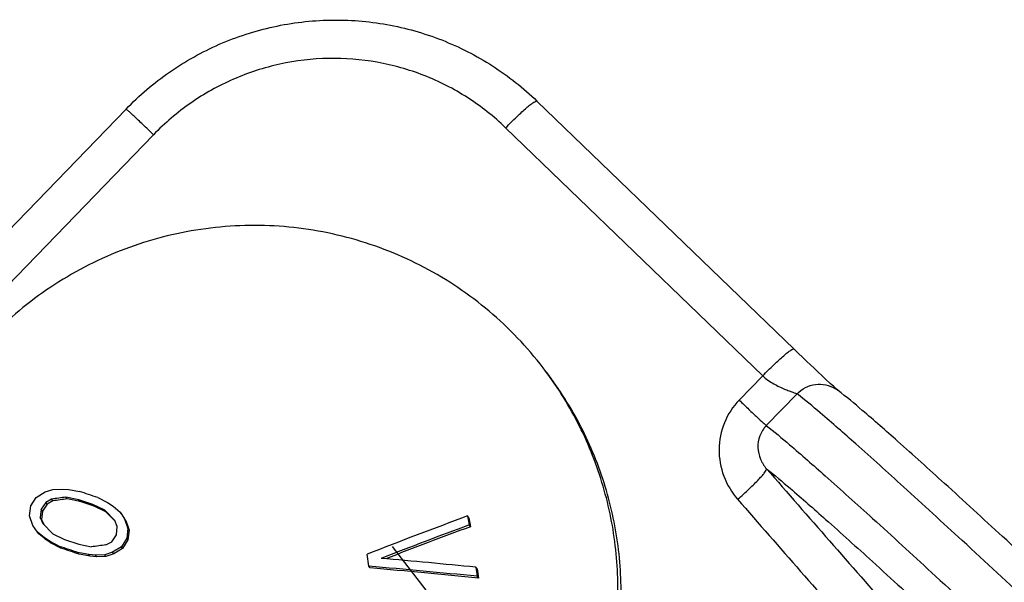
# Model space of a CAD drawing. Header units: millimetres. Extents: x 17 to 597, y 16 to 406.
# Tile 40 of 60: x 92 to 112, y 156 to 168. Entities that reach past the tile are written whole.
import ezdxf

# ---------------------------------------------------------------- set-up
doc = ezdxf.new("R2010")
doc.units = ezdxf.units.MM
doc.header["$LTSCALE"] = 32.67
doc.layers.get('0').update_dxf_attribs({"linetype": 'CONTINUOUS'})
doc.layers.add('ROUNDS', color=7, linetype='CONTINUOUS')

msp = doc.modelspace()

# ---------------------------------------------------------------- linework, layer by layer
at = {"color": 7, "linetype": 'Continuous'}
for p, q in [((91.957808, 158.041394), (92.068019, 158.216755)), ((92.068019, 158.216755), (92.250857, 158.33254)), ((92.250857, 158.33254), (92.411034, 158.385104)), ((92.411034, 158.385104), (92.601914, 158.392004)), ((92.601914, 158.392004), (92.739475, 158.381286)), ((92.709334, 158.188612), (92.682235, 158.223998)), ((92.94618, 158.170752), (92.682235, 158.223998)), ((92.739475, 158.381286), (92.961332, 158.342163)), ((93.340732, 158.214254), (93.540424, 158.111263)), ((91.931591, 157.838025), (91.957808, 158.041394)), ((92.266276, 158.115635), (92.167408, 157.971872)), ((92.293657, 158.079882), (92.194825, 157.936071)), ((92.384435, 158.182233), (92.266276, 158.115635)), ((92.293657, 158.079882), (92.266276, 158.115635)), ((92.411743, 158.146574), (92.293657, 158.079882)), ((92.411743, 158.146574), (92.384435, 158.182233)), ((92.973083, 158.135622), (92.709334, 158.188612)), ((92.973083, 158.135622), (92.94618, 158.170752)), ((93.241272, 158.071262), (92.94618, 158.170752)), ((93.267965, 158.036406), (92.973083, 158.135622)), ((93.267965, 158.036406), (93.241272, 158.071262)), ((93.483191, 157.953964), (93.241272, 158.071262)), ((93.509721, 157.919322), (93.267965, 158.036406)), ((93.540424, 158.111263), (93.655786, 158.036719)), ((93.655786, 158.036719), (93.802128, 157.91615)), ((92.000739, 157.638202), (91.931591, 157.838025)), ((92.167408, 157.971872), (92.152586, 157.800027)), ((92.194825, 157.936071), (92.167408, 157.971872)), ((92.194825, 157.936071), (92.179967, 157.764274)), ((93.691238, 157.741677), (93.483191, 157.953964)), ((93.687432, 157.738035), (93.509721, 157.919322)), ((93.828494, 157.881722), (93.802128, 157.91615)), ((93.802128, 157.91615), (93.894862, 157.778342)), ((101.017376, 157.798948), (100.989729, 157.83505)), ((100.989729, 157.83505), (101.018722, 157.648468)), ((92.092702, 157.501401), (92.000739, 157.638202)), ((92.179967, 157.764274), (92.152586, 157.800027)), ((92.152586, 157.800027), (92.202531, 157.67726)), ((92.179967, 157.764274), (92.204908, 157.70291)), ((92.202531, 157.67726), (92.409379, 157.466539)), ((92.204908, 157.70291), (92.224389, 157.655001)), ((93.74169, 157.618246), (93.691238, 157.741677)), ((93.727126, 157.446067), (93.74169, 157.618246)), ((93.921154, 157.74401), (93.894862, 157.778342)), ((93.894862, 157.778342), (93.964925, 157.577326)), ((93.921154, 157.74401), (93.991146, 157.543086)), ((101.017376, 157.798948), (101.046349, 157.612392)), ((101.046349, 157.612392), (101.018722, 157.648468)), ((92.120062, 157.465674), (92.092702, 157.501401)), ((92.238106, 157.382057), (92.092702, 157.501401)), ((92.265323, 157.346517), (92.120062, 157.465674)), ((92.409379, 157.466539), (92.650586, 157.350171)), ((93.628, 157.302638), (93.727126, 157.446067)), ((93.964925, 157.577326), (93.939014, 157.373556)), ((93.991146, 157.543086), (93.964925, 157.577326)), ((93.991146, 157.543086), (93.965212, 157.339347)), ((92.265323, 157.346517), (92.238106, 157.382057)), ((92.352929, 157.308219), (92.238106, 157.382057)), ((92.380043, 157.272813), (92.265323, 157.346517)), ((92.380043, 157.272813), (92.352929, 157.308219)), ((92.552048, 157.205974), (92.352929, 157.308219)), ((92.578999, 157.170782), (92.380043, 157.272813)), ((92.578999, 157.170782), (92.552048, 157.205974)), ((92.650586, 157.350171), (92.945677, 157.250681)), ((92.945677, 157.250681), (93.210335, 157.196505)), ((93.509334, 157.236704), (93.628, 157.302638)), ((93.828496, 157.198596), (93.644744, 157.084005)), ((93.939014, 157.373556), (93.828496, 157.198596)), ((93.854718, 157.164356), (93.828496, 157.198596)), ((93.965212, 157.339347), (93.854718, 157.164356)), ((93.965212, 157.339347), (93.939014, 157.373556)), ((92.958128, 157.043225), (92.931448, 157.078065)), ((93.153877, 157.038195), (92.931448, 157.078065)), ((93.180421, 157.003535), (92.958128, 157.043225)), ((93.180421, 157.003535), (93.153877, 157.038195)), ((93.291978, 157.026773), (93.153877, 157.038195)), ((93.318443, 156.992215), (93.180421, 157.003535)), ((93.483796, 157.032447), (93.291978, 157.026773)), ((93.318443, 156.992215), (93.291978, 157.026773)), ((93.510162, 156.998019), (93.318443, 156.992215)), ((93.644744, 157.084005), (93.483796, 157.032447)), ((93.510162, 156.998019), (93.483796, 157.032447)), ((93.671036, 157.049673), (93.510162, 156.998019)), ((93.671036, 157.049673), (93.644744, 157.084005)), ((93.854718, 157.164356), (93.671036, 157.049673)), ((98.948945, 156.793757), (98.909615, 157.043411)), ((98.975138, 156.759554), (98.948945, 156.793757)), ((101.184003, 156.738602), (101.156376, 156.774677)), ((101.156376, 156.774677), (101.186378, 156.586777)), ((101.184003, 156.738602), (101.214025, 156.550676)), ((101.214025, 156.550676), (101.186378, 156.586777))]:
    msp.add_line(p, q, dxfattribs=at)
at = {"color": 2, "linetype": 'Continuous'}
msp.add_line((100.317304, 156.058267), (99.438127, 157.20629), dxfattribs=at)
at = {"color": 7, "linetype": 'Continuous'}
for centre, radius, start, end in [((110.335427, 31.269275), 128.176195, 97.91627989, 98.05070177), ((29.76775, -29.726325), 198.401575, 71.31132318, 71.4269479), ((109.686452, 36.932153), 122.439175, 97.97017255, 98.11081394), ((144.528668, 40.303218), 125.337029, 110.32683677, 111.34427464), ((143.420784, 43.465249), 121.802063, 110.3725337, 111.28618658), ((141.412817, 48.43427), 116.401522, 110.2908845, 111.2116631), ((29.358466, -30.862514), 198.401575, 71.31132318, 71.4269479), ((111.663354, 21.076728), 137.36487, 97.59437711, 97.72021374), ((32.315186, -22.574707), 189.578923, 71.34419284, 71.46508717), ((85.042576, -5.729872), 163.117494, 84.32011627, 85.1093868), ((84.732686, -7.853109), 165.444993, 84.30287681, 84.98219108), ((85.559783, 0.861835), 156.473865, 84.25830665, 85.08168331)]:
    msp.add_arc(centre, radius, start, end, dxfattribs=at)
for points, knots in [([(102.549579, 160.897761), (102.22202, 161.325501), (101.471562, 162.112812), (100.120621, 163.02341), (98.604436, 163.624695), (96.993496, 163.888293), (95.361869, 163.802392), (93.784568, 163.370746), (92.334702, 162.61412), (91.495853, 161.914389), (91.119493, 161.525266)], [0, 0, 0, 0, 0.124678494, 0.249410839, 0.374241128, 0.499195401, 0.624277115, 0.749467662, 0.874720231, 1, 1, 1, 1]), ([(101.962743, 151.067473), (102.2739, 151.389181), (102.840353, 152.089087), (103.490721, 153.270491), (103.922618, 154.547511), (104.121976, 155.879616), (104.082639, 157.224906), (103.805674, 158.541101), (103.300137, 159.78629), (102.820461, 160.544033), (102.549579, 160.897761)], [0, 0, 0, 0, 0.12530249, 0.250534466, 0.375680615, 0.500720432, 0.625654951, 0.750495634, 0.875266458, 1, 1, 1, 1]), ([(102.030082, 150.979541), (102.341232, 151.301242), (102.907672, 152.001128), (103.558031, 153.182499), (103.989932, 154.459482), (104.189305, 155.79155), (104.149997, 157.136808), (103.873071, 158.452977), (103.367582, 159.698149), (102.887943, 160.455889), (102.617081, 160.809618)], [0, 0, 0, 0, 0.125302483, 0.250534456, 0.375680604, 0.500720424, 0.625654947, 0.750495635, 0.875266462, 1, 1, 1, 1])]:
    msp.add_open_spline(points, degree=3, knots=knots, dxfattribs=at)
at = {"layer": 'ROUNDS', "color": 7, "linetype": 'Continuous'}
for p, q in [((107.739556, 161.28507), (102.423816, 166.411845)), ((93.925122, 166.247282), (73.897946, 145.540963)), ((108.006314, 161.029055), (107.739587, 161.285039)), ((108.651911, 160.427377), (108.65273, 160.426752))]:
    msp.add_line(p, q, dxfattribs=at)
at = {"layer": 'ROUNDS', "color": 9, "linetype": 'Continuous'}
for p, q in [((107.09124, 160.733051), (101.775499, 165.859826)), ((94.49198, 165.716389), (74.464804, 145.010069)), ((107.09124, 160.733051), (106.605355, 160.23069)), ((107.80166, 160.36021), (107.166319, 159.703324))]:
    msp.add_line(p, q, dxfattribs=at)
at = {"layer": 'ROUNDS', "color": 7, "linetype": 'Continuous'}
for points in [[(108.397231, 160.659307), (108.154549, 160.887944), (108.006314, 161.029055)], [(108.612284, 160.461936), (108.560572, 160.508451), (108.488985, 160.574075), (108.397231, 160.659307)], [(108.654912, 160.425061), (108.644121, 160.434117), (108.612284, 160.461936)]]:
    msp.add_lwpolyline(points, dxfattribs=at)
at = {"layer": 'ROUNDS', "color": 9, "linetype": 'Continuous'}
msp.add_arc((108.266215, 159.921471), 0.636153, 52.6786159, 58.7947748, dxfattribs=at)
at = {"layer": 'ROUNDS', "color": 7, "linetype": 'Continuous'}
for points, knots in [([(93.925122, 166.247282), (94.198507, 166.529939), (94.802271, 167.043072), (95.838649, 167.621129), (96.96762, 167.986962), (98.145523, 168.126081), (99.327244, 168.033136), (100.467461, 167.711489), (101.521888, 167.173779), (102.141713, 166.68392), (102.423816, 166.411845)], [0, 0, 0, 0, 0.125181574, 0.250350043, 0.375480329, 0.500543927, 0.625524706, 0.750419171, 0.875234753, 1, 1, 1, 1]), ([(137.909172, 132.719564), (136.261454, 134.322912), (132.961627, 137.523784), (128.068836, 142.241841), (123.371509, 146.743582), (119.068757, 150.838301), (115.811091, 153.911812), (113.5356, 156.037425), (112.124553, 157.344753), (110.930805, 158.438388), (109.966197, 159.308587), (109.235338, 159.949715), (108.823256, 160.296317), (108.65273, 160.426752)], [0, 0, 0, 0, 0.171152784, 0.342237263, 0.50600014, 0.655502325, 0.784416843, 0.839413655, 0.88731153, 0.927615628, 0.959938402, 0.98401738, 1, 1, 1, 1])]:
    msp.add_open_spline(points, degree=3, knots=knots, dxfattribs=at)
at = {"layer": 'ROUNDS', "color": 9, "linetype": 'Continuous'}
for points, knots in [([(101.775499, 165.859826), (101.533898, 166.092839), (101.003001, 166.512378), (100.099731, 166.97284), (99.122791, 167.248257), (98.110078, 167.327678), (97.100449, 167.208257), (96.132625, 166.894455), (95.244073, 166.398752), (94.726396, 165.958754), (94.49198, 165.716389)], [0, 0, 0, 0, 0.124680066, 0.249428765, 0.374285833, 0.499260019, 0.624346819, 0.749524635, 0.874753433, 1, 1, 1, 1]), ([(101.775499, 165.859826), (101.850882, 165.937765), (101.96231, 166.048986), (102.108432, 166.185679), (102.203896, 166.270065), (102.283708, 166.336358), (102.349352, 166.383641), (102.388808, 166.408372), (102.418321, 166.417133), (102.423815, 166.411845)], [0, 0, 0, 0, 0.378575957, 0.549293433, 0.699022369, 0.822243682, 0.914609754, 0.973374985, 1, 1, 1, 1]), ([(94.49198, 165.716389), (94.454712, 165.752332), (94.382006, 165.822268), (94.276773, 165.922911), (94.180558, 166.014335), (94.096654, 166.093384), (94.035633, 166.150304), (93.995065, 166.187492), (93.971403, 166.209099), (93.952928, 166.225111), (93.938688, 166.238336), (93.931139, 166.242668), (93.926022, 166.248184), (93.92513, 166.247274)], [0, 0, 0, 0, 0.199938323, 0.389555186, 0.56229397, 0.712415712, 0.834804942, 0.884263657, 0.925336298, 0.957654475, 0.980966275, 0.995082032, 1, 1, 1, 1]), ([(107.09124, 160.733051), (107.166622, 160.81099), (107.27805, 160.92221), (107.424173, 161.058903), (107.519636, 161.143289), (107.599448, 161.209582), (107.665092, 161.256866), (107.704548, 161.281596), (107.734061, 161.290357), (107.739556, 161.285069)], [0, 0, 0, 0, 0.378575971, 0.549293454, 0.699022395, 0.822243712, 0.914609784, 0.973375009, 1, 1, 1, 1]), ([(107.09124, 160.733051), (107.159263, 160.667443), (107.275005, 160.589285), (107.431642, 160.507779), (107.537521, 160.45989), (107.630568, 160.422224), (107.707624, 160.395108), (107.762192, 160.37554), (107.792929, 160.366887), (107.80166, 160.36021)], [0, 0, 0, 0, 0.351122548, 0.511615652, 0.656667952, 0.782431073, 0.884810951, 0.959161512, 1, 1, 1, 1]), ([(107.80166, 160.36021), (107.851707, 160.411954), (107.969974, 160.499247), (108.179603, 160.564057), (108.398425, 160.556256), (108.534649, 160.502621), (108.595809, 160.465583)], [0, 0, 0, 0, 0.250853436, 0.501165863, 0.750840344, 1, 1, 1, 1]), ([(137.559868, 132.172901), (135.881429, 133.806142), (132.520063, 137.06671), (127.536019, 141.872771), (122.751104, 146.458471), (118.368296, 150.629396), (115.050297, 153.759868), (112.733155, 155.924411), (111.297135, 157.254925), (110.083634, 158.366637), (109.106141, 159.248634), (108.374354, 159.890407), (107.96647, 160.234147), (107.80166, 160.36021)], [0, 0, 0, 0, 0.171390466, 0.342714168, 0.506706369, 0.656414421, 0.785492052, 0.840544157, 0.888469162, 0.928758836, 0.960986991, 0.98481481, 1, 1, 1, 1]), ([(106.605355, 160.23069), (106.475266, 160.09618), (106.26505, 159.773805), (106.153701, 159.211115), (106.253631, 158.647587), (106.45045, 158.319463), (106.573146, 158.179031)], [0, 0, 0, 0, 0.250473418, 0.500607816, 0.750389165, 1, 1, 1, 1]), ([(106.605355, 160.23069), (106.672175, 160.166245), (106.796409, 160.047214), (106.961986, 159.889197), (107.082524, 159.778431), (107.144191, 159.72025), (107.166319, 159.703324)], [0, 0, 0, 0, 0.36168901, 0.670410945, 0.891457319, 1, 1, 1, 1]), ([(107.166319, 159.703324), (107.108031, 159.643056), (107.016594, 159.497628), (106.977776, 159.248009), (107.03118, 159.007032), (107.118177, 158.86922), (107.170682, 158.810027)], [0, 0, 0, 0, 0.257490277, 0.510121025, 0.757001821, 1, 1, 1, 1]), ([(107.166319, 159.703324), (107.331106, 159.577279), (107.738949, 159.233576), (108.470691, 158.591847), (109.448171, 157.709863), (110.661699, 156.598128), (112.09778, 155.267558), (114.415046, 153.102898), (117.73324, 149.972241), (122.116285, 145.801086), (126.901297, 141.21529), (131.88516, 136.4094), (135.246273, 133.149076), (136.924527, 131.516015)], [0, 0, 0, 0, 0.015183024, 0.039008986, 0.071236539, 0.111527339, 0.15945448, 0.214509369, 0.343594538, 0.493311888, 0.657311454, 0.828628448, 1, 1, 1, 1]), ([(106.573146, 158.179031), (106.654919, 158.250393), (106.772069, 158.356332), (106.916932, 158.496119), (107.00759, 158.58833), (107.079717, 158.666836), (107.132938, 158.731259), (107.161453, 158.773497), (107.174508, 158.80222), (107.170682, 158.810027)], [0, 0, 0, 0, 0.371850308, 0.540816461, 0.69001923, 0.813990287, 0.908355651, 0.970213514, 1, 1, 1, 1]), ([(107.170682, 158.810027), (107.337494, 158.680315), (107.746847, 158.334023), (108.47565, 157.693105), (109.44016, 156.821965), (110.630837, 155.730434), (112.034832, 154.429156), (114.292722, 152.319555), (117.519851, 149.274718), (121.778503, 145.222149), (126.42571, 140.768925), (131.26854, 136.099814), (134.535901, 132.931161), (136.168523, 131.342946)], [0, 0, 0, 0, 0.015869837, 0.040249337, 0.072895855, 0.113473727, 0.161562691, 0.216663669, 0.345545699, 0.49477837, 0.658171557, 0.82893903, 1, 1, 1, 1])]:
    msp.add_open_spline(points, degree=3, knots=knots, dxfattribs=at)
for points in [[(107.170682, 158.810027), (108.039299, 157.8159), (108.908178, 156.822001), (109.777432, 155.828431)], [(106.573146, 158.179031), (107.441849, 157.184832), (108.310816, 156.190862), (109.180161, 155.197224)]]:
    msp.add_open_spline(points, degree=3, dxfattribs=at)

doc.saveas('drawing.dxf')
